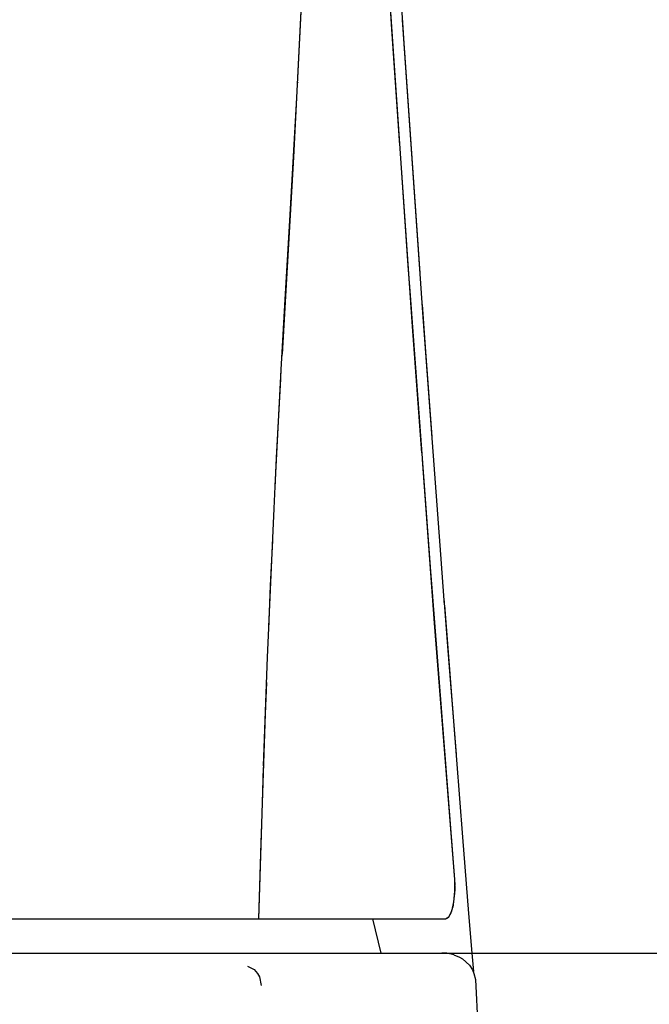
# Model space of a CAD drawing. Header units: millimetres. Extents: x 96940 to 101272, y 432237 to 434659.
# Tile 59 of 256: x 97676.745 to 97676.937, y 432611.738 to 432612.038. Entities that reach past the tile are written whole.
import ezdxf

# ---------------------------------------------------------------- set-up
doc = ezdxf.new("R2010")
doc.units = ezdxf.units.MM
doc.layers.add('citadis', color=7, linetype='Continuous')

msp = doc.modelspace()

# ---------------------------------------------------------------- linework, layer by layer
at = {"layer": 'citadis', "color": 7}
for p, q in [((97676.85607, 432612.12336), (97676.86211, 432612.03055)), ((97676.85483, 432612.08933), (97676.85838, 432612.03474)), ((97676.82958, 432612.01384), (97676.83135, 432612.05141)), ((97676.83098, 432612.04424), (97676.82854, 432611.99579)), ((97676.8577, 432612.04514), (97676.86336, 432611.96274)), ((97676.86165, 432612.03767), (97676.867, 432611.9602)), ((97676.85838, 432612.03474), (97676.86084, 432611.99946)), ((97676.86211, 432612.03055), (97676.86702, 432611.96042)), ((97676.8298, 432612.01861), (97676.82981, 432612.01857)), ((97676.82744, 432611.97646), (97676.82958, 432612.01384)), ((97676.82854, 432611.99579), (97676.82506, 432611.93579)), ((97676.86102, 432611.99689), (97676.86469, 432611.94419)), ((97676.82599, 432611.95236), (97676.82744, 432611.97646)), ((97676.86336, 432611.96274), (97676.86403, 432611.95365)), ((97676.867, 432611.9602), (97676.86786, 432611.94848)), ((97676.86404, 432611.95363), (97676.87023, 432611.8695)), ((97676.82489, 432611.93281), (97676.82599, 432611.95236)), ((97676.86769, 432611.95084), (97676.8686, 432611.93792)), ((97676.86786, 432611.94846), (97676.87328, 432611.87467)), ((97676.86469, 432611.94419), (97676.86756, 432611.9057)), ((97676.82489, 432611.93285), (97676.82506, 432611.93577)), ((97676.8686, 432611.93792), (97676.87065, 432611.91051)), ((97676.82298, 432611.89566), (97676.82489, 432611.93285)), ((97676.82464, 432611.92825), (97676.82481, 432611.93134)), ((97676.82338, 432611.90412), (97676.82464, 432611.92825)), ((97676.82295, 432611.89504), (97676.82338, 432611.90412)), ((97676.86771, 432611.90369), (97676.87143, 432611.85381)), ((97676.82263, 432611.8887), (97676.82297, 432611.89542)), ((97676.82104, 432611.85262), (97676.82263, 432611.8887)), ((97676.82155, 432611.86522), (97676.8222, 432611.87899)), ((97676.87328, 432611.87467), (97676.87448, 432611.85932)), ((97676.87023, 432611.8695), (97676.87083, 432611.86185)), ((97676.82101, 432611.85182), (97676.82155, 432611.86522)), ((97676.87083, 432611.86182), (97676.8776, 432611.77568)), ((97676.87433, 432611.86129), (97676.87552, 432611.84547)), ((97676.87449, 432611.85929), (97676.88001, 432611.78851)), ((97676.82064, 432611.84337), (97676.82103, 432611.85228)), ((97676.87143, 432611.85381), (97676.8776, 432611.77568)), ((97676.87552, 432611.84547), (97676.87804, 432611.81371)), ((97676.81943, 432611.81023), (97676.82064, 432611.84337)), ((97676.81997, 432611.82615), (97676.82036, 432611.83568)), ((97676.81905, 432611.79899), (97676.81997, 432611.82615)), ((97676.81903, 432611.79903), (97676.81942, 432611.80982)), ((97676.81797, 432611.76364), (97676.81903, 432611.79903)), ((97676.81864, 432611.78691), (97676.81883, 432611.79251)), ((97676.88001, 432611.78851), (97676.88189, 432611.76529)), ((97676.81797, 432611.76364), (97676.81864, 432611.78691)), ((97676.8776, 432611.77568), (97676.8776, 432611.77568)), ((97676.8776, 432611.77568), (97676.8777, 432611.7721)), ((97676.87761, 432611.77559), (97676.87769, 432611.77404)), ((97676.87767, 432611.77313), (97676.87769, 432611.77404)), ((97676.87742, 432611.76875), (97676.8777, 432611.7721)), ((97676.87751, 432611.76976), (97676.87762, 432611.77064)), ((97676.87762, 432611.77064), (97676.87764, 432611.77131)), ((97676.87764, 432611.77141), (97676.87767, 432611.77304)), ((97676.87679, 432611.76603), (97676.87742, 432611.76875)), ((97676.87704, 432611.76712), (97676.87725, 432611.76785)), ((97676.87725, 432611.76785), (97676.8773, 432611.76824)), ((97676.87732, 432611.76837), (97676.87748, 432611.76957)), ((97676.87581, 432611.76423), (97676.87609, 432611.76471)), ((97676.87589, 432611.76425), (97676.87679, 432611.76603)), ((97676.87632, 432611.7651), (97676.87661, 432611.76559)), ((97676.87661, 432611.76559), (97676.87666, 432611.76576)), ((97676.87669, 432611.76586), (97676.87695, 432611.76678)), ((97676.88185, 432611.76568), (97676.88189, 432611.76529)), ((97676.88189, 432611.76529), (97676.88287, 432611.75323)), ((97676.88189, 432611.76529), (97676.88287, 432611.75323)), ((97676.7396, 432611.76364), (97676.7465, 432611.76364)), ((97676.7465, 432611.76364), (97676.75316, 432611.76364)), ((97676.74944, 432611.76364), (97676.75094, 432611.76364)), ((97676.75094, 432611.76364), (97676.75182, 432611.76364)), ((97676.75316, 432611.76364), (97676.75957, 432611.76364)), ((97676.75957, 432611.76364), (97676.76569, 432611.76364)), ((97676.75967, 432611.76364), (97676.75974, 432611.76364)), ((97676.75974, 432611.76364), (97676.7601, 432611.76364)), ((97676.76569, 432611.76364), (97676.77152, 432611.76364)), ((97676.76742, 432611.76364), (97676.76839, 432611.76364)), ((97676.76839, 432611.76364), (97676.76941, 432611.76364)), ((97676.77152, 432611.76364), (97676.77705, 432611.76364)), ((97676.77628, 432611.76364), (97676.77675, 432611.76364)), ((97676.77675, 432611.76364), (97676.77688, 432611.76364)), ((97676.77705, 432611.76364), (97676.78227, 432611.76364)), ((97676.78227, 432611.76364), (97676.78718, 432611.76364)), ((97676.78279, 432611.76364), (97676.78321, 432611.76364)), ((97676.78321, 432611.76364), (97676.78397, 432611.76364)), ((97676.78718, 432611.76364), (97676.79177, 432611.76364)), ((97676.79001, 432611.76364), (97676.79079, 432611.76364)), ((97676.79079, 432611.76364), (97676.79113, 432611.76364)), ((97676.79177, 432611.76364), (97676.79605, 432611.76364)), ((97676.79605, 432611.76364), (97676.80003, 432611.76364)), ((97676.79728, 432611.76364), (97676.79785, 432611.76364)), ((97676.79785, 432611.76364), (97676.79843, 432611.76364)), ((97676.80003, 432611.76364), (97676.80371, 432611.76364)), ((97676.80371, 432611.76364), (97676.8071, 432611.76364)), ((97676.80412, 432611.76364), (97676.80435, 432611.76364)), ((97676.80435, 432611.76364), (97676.80476, 432611.76364)), ((97676.8071, 432611.76364), (97676.81021, 432611.76364)), ((97676.81021, 432611.76364), (97676.81305, 432611.76364)), ((97676.81024, 432611.76364), (97676.81026, 432611.76364)), ((97676.81026, 432611.76364), (97676.81031, 432611.76364)), ((97676.81305, 432611.76364), (97676.81564, 432611.76364)), ((97676.81551, 432611.76364), (97676.81557, 432611.76364)), ((97676.81557, 432611.76364), (97676.8156, 432611.76364)), ((97676.81564, 432611.76364), (97676.81797, 432611.76364)), ((97676.81796, 432611.76364), (97676.81797, 432611.76364)), ((97676.81797, 432611.76364), (97676.85716, 432611.76364)), ((97676.85212, 432611.76364), (97676.87482, 432611.76364)), ((97676.85263, 432611.76364), (97676.8551, 432611.75323)), ((97676.87478, 432611.76364), (97676.87482, 432611.76364)), ((97676.87482, 432611.76364), (97676.87589, 432611.76425)), ((97676.87521, 432611.76386), (97676.87576, 432611.76414)), ((97676.87576, 432611.76414), (97676.87579, 432611.7642)), ((97676.00062, 432611.75323), (97676.8737, 432611.75323)), ((97676.87521, 432611.75315), (97676.8737, 432611.75323)), ((97676.8737, 432611.75323), (97676.88287, 432611.75323)), ((97676.8737, 432611.75323), (97676.88287, 432611.75323)), ((97676.87737, 432611.75266), (97676.87521, 432611.75315)), ((97676.87737, 432611.75265), (97676.87911, 432611.75199)), ((97676.88287, 432611.75323), (97676.91007, 432611.75323)), ((97676.88287, 432611.75323), (97676.88335, 432611.74761)), ((97676.88287, 432611.75323), (97676.88335, 432611.74761)), ((97676.88287, 432611.75323), (97676.91007, 432611.75323)), ((97676.91007, 432611.75323), (97676.91638, 432611.75323)), ((97676.91638, 432611.75323), (97676.99508, 432611.75323)), ((97676.91638, 432611.75323), (97676.93665, 432611.75323)), ((97676.87911, 432611.75199), (97676.88002, 432611.75148)), ((97676.88002, 432611.75148), (97676.88216, 432611.74954)), ((97676.88216, 432611.74954), (97676.88304, 432611.74815)), ((97676.81451, 432611.74927), (97676.81649, 432611.74819)), ((97676.81649, 432611.74819), (97676.81754, 432611.74699)), ((97676.81754, 432611.74699), (97676.81819, 432611.74594)), ((97676.88304, 432611.74815), (97676.8835, 432611.74699)), ((97676.8835, 432611.74699), (97676.88395, 432611.74516)), ((97676.81819, 432611.74594), (97676.81871, 432611.7433)), ((97676.88395, 432611.74516), (97676.88882, 432611.65622))]:
    msp.add_line(p, q, dxfattribs=at)

doc.saveas('drawing.dxf')
